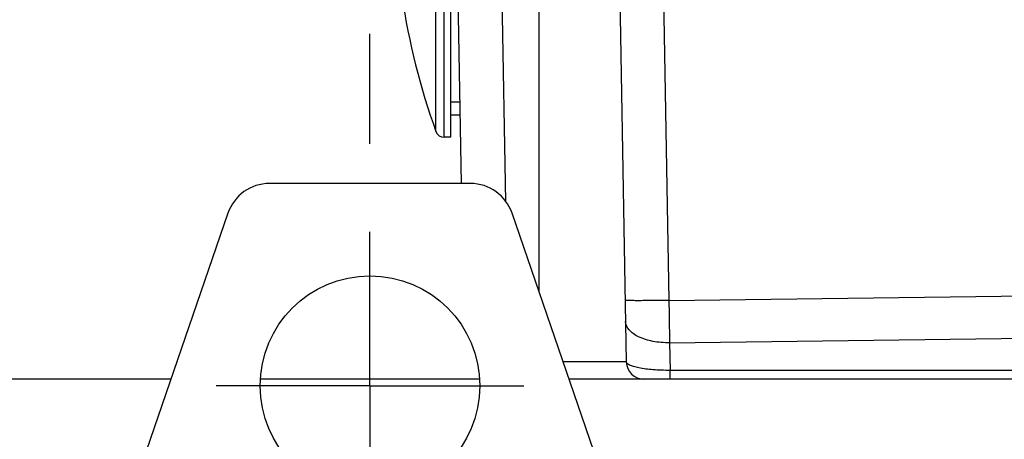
# Model space of a CAD drawing. Header units: millimetres. Extents: x 0 to 420, y 0 to 297.
# Tile 31 of 58: x 148 to 171, y 197 to 206. Entities that reach past the tile are written whole.
import ezdxf

# ---------------------------------------------------------------- set-up
doc = ezdxf.new("R2010")
doc.units = ezdxf.units.MM
doc.header["$LTSCALE"] = 23.1
doc.linetypes.add('CENTER', pattern=[0.6, 0.375, -0.075, 0.075, -0.075])
doc.layers.get('0').update_dxf_attribs({"linetype": 'CONTINUOUS'})
for name, color, linetype in [('AXIS', 7, 'CONTINUOUS'), ('COMPONENTS', 7, 'CONTINUOUS'), ('DIMENSION', 7, 'CONTINUOUS')]:
    doc.layers.add(name, color=color, linetype=linetype)
doc.styles.get("Standard").update_dxf_attribs({"font": 'arial.ttf'})
doc.dimstyles.new('DIMSTYLE_5', dxfattribs={"dimtxt": 3, "dimasz": 3, "dimexe": 0.18, "dimexo": 0.0625, "dimgap": 0.09, "dimtad": 1, "dimlfac": 5, "dimdsep": 46, "dimtxsty": 'STANDARD', "dimblk": '_FILLED', "dimblk1": '_FILLED', "dimblk2": '_FILLED', "dimcen": 0.09, "dimadec": 0, "dimazin": 0, "dimtp": 0.5, "dimtm": 0.5, "dimtfac": 1, "dimtofl": 0, "dimtmove": 0, "dimatfit": 3, "dimldrblk": '_FILLED', "dimfxl": 1, "dimtolj": 1, "dimarcsym": 0})

# ---------------------------------------------------------------- blocks, each defined once
blk = doc.blocks.new('_FILLED')
at = {"color": 0, "linetype": 'BYBLOCK'}
blk.add_solid([(0, 0), (-1, 0.2), (-1, -0.2)], dxfattribs=at)
blk = doc.blocks.new('*D10')
at = {"layer": 'DIMENSION', "color": 2, "linetype": 'CONTINUOUS'}
for p, q in [((127.4, 197.005), (127.4, 239.166)), ((156.26, 226.184), (156.26, 239.166)), ((127.4, 237.166), (141.83, 237.166)), ((156.26, 237.166), (141.83, 237.166)), ((156.26, 211.257), (156.26, 224.594)), ((156.26, 203.257), (156.26, 205.757))]:
    blk.add_line(p, q, dxfattribs=at)
at = {"layer": 'DIMENSION', "color": 2, "linetype": 'CONTINUOUS', "xscale": 3, "yscale": 3, "zscale": 3, "rotation": 180}
blk.add_blockref('_FILLED', (127.4, 237.166), dxfattribs=at)
at = {"layer": 'DIMENSION', "color": 2, "linetype": 'CONTINUOUS', "xscale": 3, "yscale": 3, "zscale": 3}
blk.add_blockref('_FILLED', (156.26, 237.166), dxfattribs=at)
at = {"layer": 'DIMENSION', "color": 2, "linetype": 'CONTINUOUS', "insert": (141.83, 240.916), "char_height": 3, "width": 10.48327, "attachment_point": 2, "line_spacing_factor": 0.9}
blk.add_mtext('144.3', dxfattribs=at)

msp = doc.modelspace()

# ---------------------------------------------------------------- linework, layer by layer
at = {"layer": 'AXIS', "color": 2, "linetype": 'CENTER'}
for q in [(156.26037, 201.25658), (152.76037, 197.75658), (156.26037, 194.25658), (159.76037, 197.75658)]:
    msp.add_line((156.26037, 197.75658), q, dxfattribs=at)
at = {"layer": 'COMPONENTS', "color": 7, "linetype": 'CONTINUOUS'}
for p, q in [((158.34387, 202.35658), (158.10037, 216.30658)), ((158.10037, 203.40658), (158.10037, 214.40658)), ((161.896, 209.61483), (162.09351, 198.2996)), ((158.31157, 204.20658), (158.10037, 204.20658)), ((158.10037, 203.40658), (157.95001, 203.40658)), ((158.54668, 202.35658), (153.97405, 202.35658)), ((153.02836, 201.68166), (147.76037, 186.35658)), ((164.76037, 186.35658), (159.49237, 201.68166)), ((151.73068, 197.90658), (134.40037, 197.90658)), ((158.75532, 197.90658), (153.76542, 197.90658)), ((191.86943, 197.90658), (160.79005, 197.90658))]:
    msp.add_line(p, q, dxfattribs=at)
at = {"layer": 'COMPONENTS', "color": 9, "linetype": 'CONTINUOUS'}
for p, q in [((159.35081, 201.95), (159.21211, 209.89645)), ((162.8888, 209.61473), (163.06188, 199.69874)), ((160.10027, 209.06541), (160.10035, 199.91299)), ((157.76195, 203.53851), (157.76194, 206.40658)), ((157.95001, 203.40658), (157.95001, 206.40658)), ((163.06188, 199.69874), (189.29215, 200.02913)), ((163.07736, 198.73366), (189.30625, 199.06403)), ((163.07736, 198.73366), (163.0883, 198.10658)), ((162.09351, 198.2996), (160.65495, 198.2996)), ((163.0883, 197.90658), (163.0883, 198.10658)), ((192.21584, 198.10658), (163.0883, 198.10658))]:
    msp.add_line(p, q, dxfattribs=at)
at = {"layer": 'COMPONENTS', "color": 2, "linetype": 'CONTINUOUS'}
msp.add_line((158.31681, 203.90658), (158.10037, 203.90658), dxfattribs=at)
at = {"layer": 'COMPONENTS', "color": 7, "linetype": 'CONTINUOUS'}
msp.add_circle((156.26037, 197.75658), 2.5, dxfattribs=at)
for centre, radius, start, end in [((172.59315, 208.90658), 15.77278, 188.385017, 199.897437), ((157.95001, 203.60658), 0.2, 199.897437, 270), ((153.97405, 201.35658), 1, 90, 161.029592), ((158.54668, 201.35658), 1, 18.970408, 90), ((162.49345, 198.30658), 0.4, 181, 270)]:
    msp.add_arc(centre, radius, start, end, dxfattribs=at)
at = {"layer": 'COMPONENTS', "color": 9, "linetype": 'CONTINUOUS'}
for points, knots in [([(163.06188, 199.69874), (162.99726, 199.69762), (162.87046, 199.69563), (162.68646, 199.69339), (162.51696, 199.69198), (162.36859, 199.69147), (162.26062, 199.69173), (162.1891, 199.69258), (162.14734, 199.69322), (162.11542, 199.69451), (162.09007, 199.69487), (162.0789, 199.69742), (162.06911, 199.69705), (162.06909, 199.69874)], [0, 0, 0, 0, 0.19520249, 0.38305877, 0.55581668, 0.70712792, 0.83132256, 0.88167256, 0.92357154, 0.95660045, 0.98042218, 0.99488782, 1, 1, 1, 1]), ([(163.06188, 199.69874), (163.06315, 199.61471), (163.06808, 199.29302), (163.07329, 198.97132), (163.07736, 198.73366)], [0, 0, 0, 0, 0.26119654, 1, 1, 1, 1]), ([(163.07736, 198.73366), (162.95001, 198.73199), (162.70882, 198.75142), (162.42866, 198.83357), (162.25156, 198.93572), (162.13178, 199.03911), (162.0787, 199.14799), (162.07751, 199.21621)], [0, 0, 0, 0, 0.31944434, 0.60310042, 0.72388311, 0.82886201, 1, 1, 1, 1]), ([(163.0883, 198.10658), (162.95838, 198.10588), (162.71918, 198.11411), (162.44245, 198.14565), (162.26235, 198.1883), (162.16699, 198.22144), (162.09411, 198.26504), (162.09351, 198.2996)], [0, 0, 0, 0, 0.37540046, 0.68901925, 0.80886107, 0.90013254, 1, 1, 1, 1])]:
    msp.add_open_spline(points, degree=3, knots=knots, dxfattribs=at)

# ---------------------------------------------------------------- dimensions: what is measured, and where the dimension line sits
at = {"layer": 'DIMENSION', "color": 2, "linetype": 'CONTINUOUS'}
dim = msp.add_linear_dim(base=(127.40037, 237.16566), p1=(156.26037, 203.25658), p2=(127.40037, 197.00546), angle=180, dimstyle='DIMSTYLE_5', dxfattribs=at)
dim.commit()
dim.dimension.update_dxf_attribs({"geometry": '*D10', "text_midpoint": (136.58873, 239.41566), "dimtype": 160})

doc.saveas('drawing.dxf')
